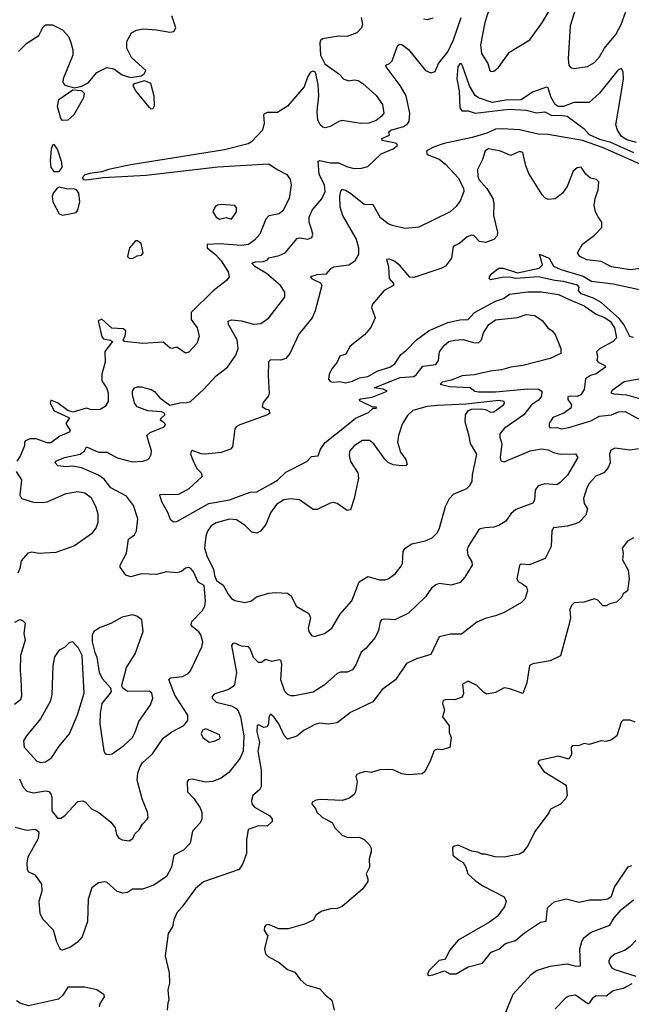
# Model space of a CAD drawing. Extents: x 1603745 to 1745082, y 385868 to 533966.
# Tile 143 of 256: x 1621593 to 1625182, y 450320 to 456092. Entities that reach past the tile are written whole.
import ezdxf

# ---------------------------------------------------------------- set-up
doc = ezdxf.new("R2010")
doc.units = 0

msp = doc.modelspace()

# ---------------------------------------------------------------- linework, layer by layer
at = {"layer": '0CON20XD'}
for points in [[(1624854.2, 456155), (1624823.9, 456056.1), (1624812.2, 455862.2), (1624815.6, 455825), (1624825, 455811.9), (1624845, 455806.4), (1624925, 455818.5), (1624965, 455840.9), (1624995.9, 455875), (1625025.2, 455924.8), (1625090.7, 456005), (1625122.8, 456065), (1625173.2, 456205)], [(1621585.7, 455905), (1621635, 455954.4), (1621705, 456000), (1621729.8, 456050.2), (1621745, 456062.9), (1621785, 456061.4), (1621845, 456032.5), (1621880.9, 455990.9), (1621890.9, 455965), (1621904.5, 455915), (1621904.5, 455885), (1621849.1, 455745), (1621846.9, 455725), (1621858.6, 455708.6), (1621915, 455692.5), (1621957.9, 455702.1), (1621995, 455721.4), (1622045, 455781.9), (1622105, 455812.2), (1622145, 455803.8), (1622195, 455768.5), (1622242.6, 455752.6), (1622306.6, 455763.4), (1622323.1, 455775), (1622333.8, 455795), (1622249.8, 455869.8), (1622222.1, 455925), (1622222.2, 455965), (1622250, 456015), (1622278.7, 456031.3), (1622317.9, 456037.9), (1622395, 456033.1), (1622475, 456018.8), (1622496.7, 456023.3), (1622510, 456045), (1622485.9, 456114.1)], [(1622604.2, 452534.2), (1622598.8, 452545), (1622604, 452565), (1622663.7, 452626.3), (1622678.9, 452655), (1622683.3, 452685), (1622675.9, 452775.9), (1622640, 452795), (1622612.5, 452855), (1622597.5, 452875), (1622585, 452880), (1622565, 452876.7), (1622542.7, 452857.3), (1622515, 452850), (1622455, 452855.6), (1622395, 452840.6), (1622305, 452844.5), (1622245, 452826.9), (1622216.6, 452836.6), (1622183.4, 452883.4), (1622181.9, 452895), (1622220.5, 452965), (1622232, 453048), (1622267.3, 453072.7), (1622278.6, 453095), (1622286.6, 453166.6), (1622261.8, 453245), (1622219.5, 453299.5), (1622128.5, 453348.5), (1622088.2, 453398.2), (1622055, 453421.9), (1621955, 453464.7), (1621905, 453474.5), (1621865, 453470.4), (1621816.5, 453476.5), (1621801.4, 453495), (1621806, 453505), (1621856.2, 453525), (1621947.1, 453545), (1621973.1, 453565), (1621985, 453588.8), (1622055, 453557.1), (1622105, 453557.5), (1622165, 453524.6), (1622255, 453500), (1622315, 453503.8), (1622345, 453514.5), (1622355.3, 453524.7), (1622365, 453543.3), (1622366.4, 453565), (1622339.1, 453655), (1622357.7, 453672.3), (1622440.8, 453705), (1622448.8, 453715), (1622443.8, 453725), (1622418.8, 453745), (1622421.2, 453755), (1622443.8, 453775), (1622443.3, 453785), (1622424.4, 453794.4), (1622345, 453799), (1622283, 453823), (1622266.3, 453846.3), (1622255.5, 453895), (1622255.6, 453915), (1622266.7, 453933.3), (1622285, 453940.6), (1622305, 453940), (1622365, 453924.5), (1622385, 453913.3), (1622415, 453875.6), (1622475, 453831.9), (1622533.2, 453846.8), (1622575, 453847.8), (1622595.7, 453854.3), (1622674, 453926), (1622745.7, 454005), (1622812, 454055), (1622862.2, 454125), (1622874.6, 454165), (1622870, 454215), (1622818.8, 454305), (1622815.7, 454325), (1622836.4, 454333.6), (1622895, 454326), (1622965, 454307.7), (1623007.9, 454312.1), (1623054.4, 454345), (1623148.1, 454465), (1623148.9, 454495), (1623123.5, 454535), (1623040.4, 454605), (1622972.1, 454645), (1622955.8, 454665), (1622977.1, 454672.9), (1623024.6, 454675.4), (1623046.2, 454685), (1623055, 454695.7), (1623115, 454709.7), (1623150, 454725), (1623220.6, 454809.4), (1623235, 454814.4), (1623284.1, 454805.9), (1623306.7, 454815), (1623313.8, 454835), (1623306.1, 454863.9), (1623290.8, 454905), (1623292.1, 454935), (1623310, 454975), (1623365, 455042.2), (1623385.8, 455085), (1623382.4, 455125), (1623349.5, 455185), (1623345, 455262.9), (1623355, 455266), (1623415, 455253.6), (1623465, 455252.3), (1623511.2, 455231.2), (1623555, 455220), (1623598.6, 455221.4), (1623635, 455231.1), (1623715, 455305.6), (1623784, 455335), (1623809.2, 455355), (1623806, 455365), (1623798, 455368), (1623720, 455385), (1623717.5, 455395), (1623762.5, 455415), (1623758.8, 455435), (1623771.2, 455445), (1623845, 455466.1), (1623868.9, 455481.1), (1623878.5, 455495), (1623882.7, 455545), (1623860.8, 455645), (1623826.5, 455706.5), (1623744, 455815), (1623742, 455825), (1623763.8, 455836.2), (1623778.8, 455851.2), (1623810.3, 455939.7), (1623821.4, 455948.6), (1623835, 455947.8), (1623875, 455917.9), (1623975, 455794.2), (1624005, 455780), (1624031.2, 455788.8), (1624051.1, 455835), (1624105, 455903.3), (1624138.3, 455975), (1624183.2, 456105)], [(1623596.5, 456105), (1623604.4, 456065), (1623598.1, 456045), (1623572, 456015), (1623515, 455994.4), (1623464.5, 455995.5), (1623369.3, 455980.7), (1623358.8, 455971.2), (1623354.3, 455955.7), (1623357.8, 455885), (1623383, 455833), (1623465, 455774.2), (1623495, 455744), (1623524.2, 455734.2), (1623555, 455739.2), (1623580, 455735), (1623607.4, 455717.4), (1623685, 455647.1), (1623721.9, 455595), (1623728.9, 455545), (1623714.3, 455525), (1623685, 455501.9), (1623642.5, 455485), (1623595, 455483.3), (1623485, 455501.2), (1623465, 455496), (1623414.4, 455465.6), (1623385, 455458.6), (1623371.3, 455461.3), (1623355.8, 455475), (1623343.3, 455505), (1623338.8, 455555), (1623347.9, 455645), (1623345, 455712.5), (1623328.8, 455785), (1623315, 455791.2), (1623298.8, 455785), (1623281.4, 455755), (1623261.5, 455698.5), (1623164.3, 455585), (1623105, 455548.8), (1623045, 455547.8), (1623028.8, 455541.2), (1623024, 455535), (1623027.9, 455485), (1623017.3, 455445), (1622954.1, 455375.9), (1622932.9, 455365), (1622795, 455329.1), (1622245, 455240.5), (1622115, 455214.6), (1622075, 455200.5), (1622005, 455191.1)], [(1624349.1, 456160.9), (1624322.5, 456075), (1624297.8, 455945), (1624303.8, 455895), (1624340, 455835), (1624351.2, 455795), (1624358.3, 455788.3), (1624375, 455790), (1624399.7, 455810.3), (1624467.8, 455902.2), (1624586.1, 455973.9), (1624661.7, 456078.3), (1624706.6, 456153.4)], [(1624017.9, 456102.1), (1623985, 456090.8), (1623962.5, 456095)], [(1625211.9, 455371.9), (1625155, 455387.8), (1625125, 455408.1), (1625100, 455445), (1625091.5, 455475), (1625121.2, 455648.8), (1625135.5, 455745.5), (1625134.2, 455785), (1625125, 455806.7), (1625105, 455798.8), (1624995, 455660.6), (1624935, 455606.9), (1624845, 455607.5), (1624785, 455584), (1624752.7, 455582.7), (1624734.5, 455594.5), (1624710.6, 455640.6), (1624695, 455692.5), (1624685, 455697.5), (1624602.1, 455667.9), (1624535, 455622.5), (1624445, 455620), (1624365, 455607.8), (1624285, 455633.5), (1624265, 455648.1), (1624232.6, 455705), (1624191.7, 455821.7), (1624185, 455832.9), (1624175, 455833.3), (1624163.8, 455815), (1624158.6, 455745), (1624172.5, 455675), (1624176.2, 455575), (1624188.2, 455558.2), (1624225, 455558.3), (1624265.2, 455545.2), (1624465, 455567.4), (1624565, 455562.3), (1624625, 455545.8), (1624675, 455551.2), (1624715, 455530.5), (1624765, 455533.5), (1624805, 455526), (1624904, 455455), (1624935, 455418.5), (1624995, 455392.1), (1625056.1, 455376.1), (1625193.8, 455313.8)], [(1622365, 455567.5), (1622355, 455577.5), (1622275, 455675.7), (1622259.5, 455705), (1622263.1, 455716.9), (1622325, 455735.4), (1622360.3, 455720.3), (1622379.2, 455645), (1622381.2, 455585), (1622375, 455570), (1622365, 455567.5)], [(1621845, 455500.9), (1621835, 455512.5), (1621815.7, 455584.3), (1621823.5, 455625), (1621905, 455680.8), (1621955, 455678), (1621971.9, 455661.9), (1621968.1, 455635), (1621910, 455535), (1621875, 455502.5), (1621845, 455500.9)], [(1625234.6, 455244.6), (1625012.9, 455342.9), (1624895, 455384.7), (1624695, 455420.2), (1624635, 455421.2), (1624525, 455447.4), (1624425, 455453.3), (1624385, 455449.8), (1624335, 455427.1), (1624247.8, 455402.2), (1624084.3, 455365.7), (1624021.2, 455345), (1623984.5, 455325), (1623979.5, 455315), (1623985, 455301.9), (1624055, 455274.6), (1624092.1, 455245), (1624165, 455165.5), (1624198.2, 455105), (1624198.5, 455085), (1624180, 455035), (1624155, 454998.1), (1624119.4, 454965), (1623935, 454876.2), (1623855, 454867.3), (1623780, 454885), (1623755, 454896.5), (1623710.6, 454930.6), (1623667.1, 455007.1), (1623615, 455009.1), (1623535, 455073.8), (1623505, 455091.9), (1623483.5, 455096.5), (1623475, 455086.7), (1623470, 455055), (1623471.2, 454995), (1623488, 454945), (1623568, 454805), (1623581.9, 454755), (1623581.1, 454715), (1623556.7, 454675), (1623525, 454653.6), (1623435, 454641.1), (1623417.6, 454632.4), (1623389.4, 454600.6), (1623336, 454596), (1623300, 454585), (1623306.2, 454575), (1623325, 454565.6), (1623358.9, 454548.9), (1623366.5, 454535), (1623326.9, 454385), (1623309.2, 454345), (1623231.4, 454248.6), (1623178, 454135), (1623154.2, 454105.8), (1623125, 454097.1), (1623065, 454099.2), (1623052.8, 454087.2), (1623050.9, 454005), (1623057.7, 453902.3), (1623053.6, 453886.4), (1623022.5, 453847.5), (1623016.2, 453825), (1623035, 453811.2), (1623055.9, 453805.9), (1623060, 453785), (1623046.7, 453775), (1622885, 453718.2), (1622864.2, 453705), (1622855.6, 453694.4), (1622841.2, 453588.8), (1622830, 453575), (1622774.5, 453554.5), (1622685.4, 453545.4), (1622658, 453548), (1622605, 453566), (1622598.3, 453561.7), (1622596, 453545), (1622615, 453496.7), (1622635, 453460), (1622658.8, 453435), (1622663.3, 453415), (1622585, 453342.5), (1622525, 453308.8), (1622413.8, 453306.2), (1622425, 453267.5), (1622461.1, 453205), (1622476, 453165), (1622495, 453149.4), (1622515, 453151.5), (1622703.2, 453256.8), (1622825, 453278.5), (1622945, 453321.8), (1622985, 453324.4), (1623069.3, 453370.7), (1623106.2, 453393.8), (1623155, 453440.7), (1623278.4, 453501.6), (1623305, 453531.9), (1623345.4, 453534.6), (1623358.8, 453575), (1623385, 453614.6), (1623509, 453711), (1623563.8, 453756.2), (1623640.7, 453789.3), (1623665, 453812.5), (1623687.5, 453815), (1623685, 453820), (1623665, 453820), (1623588.3, 453858.3), (1623587.5, 453865), (1623595, 453870), (1623661.2, 453878.8), (1623750, 453915), (1623725, 453926.7), (1623672.5, 453935), (1623825, 453994.5), (1623905, 454000), (1623919.9, 454010.1), (1623958.6, 454061.4), (1624035, 454070), (1624051.5, 454095), (1624057.1, 454145), (1624086.3, 454183.7), (1624112, 454205), (1624145, 454214.5), (1624195, 454218.2), (1624255, 454199.6), (1624285, 454197.9), (1624302.5, 454215), (1624314.1, 454255.9), (1624345.3, 454305), (1624385, 454333.1), (1624515, 454345.8), (1624565, 454364.2), (1624615, 454358), (1624659.5, 454329.5), (1624692.5, 454285), (1624717.7, 454267.7), (1624735, 454246.7), (1624768.5, 454165), (1624767.9, 454135), (1624705, 454106.4), (1624545.3, 454064.7), (1624475, 454055.5), (1624420.3, 454039.7), (1624355, 454031.8), (1624260.3, 454009.7), (1624190, 454005), (1624125, 453978.8), (1624073, 453967), (1624060, 453955), (1624115, 453942.9), (1624236.2, 453936.2), (1624263.8, 453913.8), (1624285, 453910), (1624385, 453910.5), (1624575, 453928.8), (1624637.1, 453927.1), (1624657.1, 453915), (1624654.5, 453885), (1624638.3, 453861.7), (1624596.4, 453833.6)], [(1621825, 455201.6), (1621842.8, 455225), (1621839.6, 455255), (1621815, 455332.5), (1621795, 455360.6), (1621785, 455357.5), (1621776.8, 455333.2), (1621771, 455265), (1621775, 455225.8), (1621792.5, 455202.5), (1621825, 455201.6)], [(1625254.7, 454635.3), (1625175, 454625.3), (1625065, 454643.1), (1625005, 454673.9), (1624920, 454685), (1624880.8, 454705), (1624867.1, 454725), (1624895, 454777.1), (1624965, 454829.5), (1625009.1, 454875), (1625009.6, 454905), (1624987.5, 454937.5), (1624971.9, 454965), (1624964.3, 455005), (1624970.6, 455045), (1624988.1, 455095), (1624992.3, 455142.3), (1624976.7, 455155), (1624943.2, 455163.2), (1624915, 455186.2), (1624887, 455227), (1624865, 455224.2), (1624840.6, 455205), (1624806.2, 455113.8), (1624778.9, 455075), (1624735, 455042.7), (1624695, 455038.5), (1624675, 455048.1), (1624658.9, 455065), (1624581.2, 455191.2), (1624563.6, 455236.4), (1624545, 455313.3), (1624525, 455318.8), (1624475, 455296.9), (1624415, 455322), (1624343.8, 455336.2), (1624325, 455323.3), (1624308.2, 455271.8), (1624280, 455215), (1624280.6, 455175), (1624287.8, 455155), (1624333.6, 455103.6), (1624369.6, 455045), (1624376.2, 455015), (1624372.5, 454945), (1624397.4, 454847.4), (1624394.2, 454825), (1624375, 454804), (1624326.4, 454786.4), (1624291.7, 454791.7), (1624257.3, 454827.3), (1624245, 454829.2), (1624219.7, 454820.3), (1624175, 454782.5), (1624137.5, 454762.5), (1624126.7, 454695), (1624092, 454648), (1624065, 454633.2), (1623905, 454580), (1623882.6, 454582.6), (1623825, 454648.8), (1623795, 454673.8), (1623765, 454688), (1623745, 454686.7), (1623756.9, 454645), (1623761.9, 454575), (1623786.2, 454545), (1623786.7, 454535), (1623731.2, 454505), (1623662.9, 454425), (1623657.1, 454405), (1623679.2, 454345), (1623653, 454287), (1623616.2, 454245), (1623531.3, 454178.7), (1623507.5, 454132.5), (1623470.9, 454119.1), (1623456.2, 454083.8), (1623423.8, 454045), (1623408.8, 454015), (1623405.6, 453985.6), (1623415, 453971.4), (1623435, 453966.9), (1623471.1, 453971.1), (1623504.4, 453964.4), (1623545, 453973.8), (1623587.4, 453992.6), (1623635, 454000.8), (1623695, 454034.8), (1623764.6, 454055), (1623795.2, 454075), (1623829.9, 454130.1), (1623863.1, 454155), (1623921.5, 454215), (1623995, 454269.4), (1624105, 454316.3), (1624175, 454332.8), (1624224.8, 454335.2), (1624262.5, 454375), (1624385, 454441.8), (1624431.3, 454458.7), (1624466.6, 454483.4), (1624575, 454497.8), (1624655, 454496), (1624755, 454481.7), (1624813.3, 454453.3), (1624904.4, 454415), (1624975, 454365.9), (1625025, 454347), (1625057.4, 454325), (1625082.5, 454285), (1625095, 454227.5), (1625075.6, 454205), (1624995, 454162.9), (1624977.5, 454145), (1624984, 454115), (1624980, 454095), (1624987.5, 454085), (1625026.7, 454065), (1625030, 454055), (1624975, 454016.1), (1624942.9, 454007.1), (1624912.7, 453987.3), (1624905.9, 453925), (1624885, 453893.1), (1624865, 453883.2), (1624824.4, 453885.6), (1624809.3, 453880.7), (1624808.7, 453865), (1624830, 453835), (1624827.8, 453815), (1624786.9, 453785), (1624720.5, 453759.5), (1624700.5, 453725), (1624700, 453705), (1624705, 453700), (1624745, 453700.9), (1624775, 453693.8), (1624815, 453701.2), (1624945, 453741.3), (1624995, 453768.4), (1625065, 453775.9), (1625106.6, 453793.4), (1625145, 453796.4), (1625225, 453751.6)], [(1622005, 455191.1), (1621975, 455182.5), (1621960, 455165), (1621966.7, 455155), (1621985, 455153.8), (1622083.7, 455166.3), (1622335, 455180.2), (1622755, 455229.3), (1623055, 455247.5), (1623103.8, 455213.8), (1623160.8, 455185), (1623180, 455155), (1623185.5, 455125), (1623174.5, 455045), (1623137.7, 454972.3), (1623115, 454954.5), (1623055, 454943.1), (1623036.9, 454923.1), (1623002.5, 454835), (1622971, 454799), (1622934.8, 454775.2), (1622895, 454768.5), (1622765, 454778.8), (1622693.3, 454775), (1622694, 454755), (1622744, 454714), (1622775, 454677.9), (1622816.2, 454615), (1622822.5, 454585), (1622807.5, 454562.5), (1622727.8, 454502.2), (1622599.6, 454375), (1622600, 454335), (1622634.3, 454285), (1622645.7, 454235), (1622632.5, 454195), (1622585, 454143.8), (1622565, 454137.5), (1622515, 454172.9), (1622485, 454165.7), (1622475, 454169.4), (1622435, 454201.3), (1622315, 454193.7), (1622207.5, 454205), (1622200, 454215), (1622212.5, 454237.5), (1622215, 454267.5), (1622200.3, 454280.3), (1622134.6, 454284.6), (1622075, 454336), (1622054, 454326), (1622075, 454233.1), (1622085, 454222.3), (1622124.3, 454214.3), (1622137.5, 454205), (1622092, 454148), (1622094, 454085), (1622075.4, 454015), (1622075.6, 453975), (1622101.9, 453935), (1622112.5, 453905), (1622111.8, 453855), (1622095.4, 453825), (1622065, 453807.4), (1622015.3, 453805.3), (1621985, 453814.4), (1621905, 453790.8), (1621875, 453800.8), (1621815, 453845.5), (1621775, 453862.5), (1621772, 453845), (1621795, 453800), (1621880.7, 453760.7), (1621883.3, 453755), (1621863.8, 453725), (1621890, 453685), (1621883.3, 453675), (1621828.7, 453651.3), (1621775, 453612.2), (1621755, 453611.1), (1621690, 453635), (1621655, 453635.3), (1621626.4, 453623.6), (1621620.8, 453615), (1621621.4, 453595), (1621595.6, 453534.4), (1621575.7, 453504.3)], [(1621845, 454945.8), (1621885, 454954.2), (1621925, 454962), (1621934.3, 454975.7), (1621946.7, 455025), (1621940.5, 455075), (1621926.5, 455095), (1621915, 455099), (1621865, 455100.3), (1621825, 455110.7), (1621813, 455105), (1621790.3, 455075), (1621784.5, 455055), (1621787.8, 455025), (1621825, 454954), (1621845, 454945.8)], [(1622765, 454922), (1622805, 454932.5), (1622835, 454923.3), (1622866, 454965), (1622865, 454990), (1622855, 455002.5), (1622775, 455009.4), (1622754.5, 455005.5), (1622740, 454995), (1622726.2, 454965), (1622745, 454933.8), (1622765, 454922)], [(1622255, 454692.5), (1622282.3, 454707.7), (1622307.7, 454712.3), (1622316.7, 454725), (1622305, 454780), (1622285, 454796.7), (1622272.5, 454795), (1622236.7, 454755), (1622226.2, 454705), (1622235, 454694), (1622255, 454692.5)], [(1625195, 454228.6), (1625173.9, 454235), (1625138.5, 454305), (1625109.9, 454339.9), (1625005, 454433.7), (1624959.4, 454459.4), (1624887, 454485), (1624872.4, 454505), (1624876.2, 454525), (1624866.8, 454536.8), (1624785, 454558.3), (1624733.3, 454563.3), (1624635, 454584.8), (1624505.3, 454575.3), (1624465, 454582.2), (1624425, 454580), (1624355, 454568.1), (1624348.1, 454575), (1624350, 454585), (1624363.8, 454605), (1624405, 454635.4), (1624430, 454635), (1624515, 454608), (1624641.4, 454635), (1624660.9, 454655), (1624643, 454717), (1624699.2, 454695), (1624725, 454646.9), (1624767.6, 454627.6), (1624899.4, 454589.4), (1624948.9, 454558.9), (1625075.8, 454544.2), (1625246.9, 454506.9)], [(1625235, 453986.9), (1625140.3, 453969.7), (1625070.5, 453919.5), (1625061.2, 453905), (1625078.8, 453898.8), (1625153.6, 453893.6), (1625235, 453869.7)], [(1623323.8, 452476.2), (1623335, 452480), (1623382.5, 452495), (1623423.8, 452525), (1623473.1, 452606.9), (1623541.1, 452685), (1623585, 452797.5), (1623635, 452828.9), (1623705, 452808.9), (1623735, 452807.8), (1623755.4, 452814.6), (1623796.1, 452843.9), (1623832.1, 452887.9), (1623840, 452905), (1623843.3, 452975), (1623854.3, 452995), (1623895, 453020.5), (1623972.4, 453037.6), (1624014.3, 453055.7), (1624042.9, 453085), (1624054.3, 453105), (1624091.6, 453238.4), (1624115.5, 453285), (1624139.5, 453310.5), (1624216.2, 453345), (1624235, 453361.2), (1624248.6, 453385), (1624250.5, 453425), (1624275.4, 453545), (1624238.1, 453608.1), (1624230.9, 453650.9), (1624206.5, 453735), (1624209.4, 453775), (1624225, 453800), (1624245, 453808.6), (1624295, 453811.4), (1624327.1, 453807.1), (1624355, 453790.8), (1624375, 453793.1), (1624432.5, 453835), (1624438.6, 453845), (1624435.7, 453855), (1624405, 453860.3), (1624210.7, 453839.3), (1624045, 453831.3), (1623985, 453824.1), (1623899.1, 453800.9), (1623868.5, 453771.5), (1623838.1, 453721.9), (1623815, 453653.8), (1623810, 453615), (1623826.9, 453556.9), (1623858, 453515), (1623866.7, 453485), (1623861.7, 453478.3), (1623835, 453476), (1623785, 453483.5), (1623755, 453496.9), (1623735.3, 453515.3), (1623670.5, 453605), (1623645, 453625.5), (1623605, 453625.6), (1623555, 453594.2), (1623527.6, 453562.4), (1623525.6, 453535), (1623533.3, 453503.3), (1623576.5, 453435), (1623581.5, 453405), (1623556, 453285), (1623535, 453218.8), (1623515, 453216), (1623455.5, 453255.5), (1623435, 453261.4), (1623415, 453257.8), (1623338.3, 453221.7), (1623315, 453221.4), (1623235, 453278.5), (1623185, 453284), (1623142.3, 453277.7), (1623099.6, 453250.4), (1623065, 453201.4), (1623037, 453133), (1623005.7, 453094.3), (1622985, 453082.9), (1622955, 453087.8), (1622916.4, 453126.4), (1622865, 453160), (1622825, 453164.4), (1622745, 453143.5), (1622715.8, 453125), (1622695.5, 453094.5), (1622684.5, 453065), (1622678.2, 452995), (1622692.7, 452942.7), (1622730.8, 452870.8), (1622736.2, 452835), (1622748.8, 452805), (1622787.8, 452777.8), (1622815.6, 452725), (1622835, 452700), (1622855, 452687.5), (1622915, 452675.7), (1622953.3, 452685), (1622981.7, 452708.3), (1623055, 452730.5), (1623095, 452734.4), (1623165, 452730), (1623185.8, 452715.8), (1623215, 452653.3), (1623290.5, 452610.5), (1623300, 452585), (1623286, 452525), (1623289.2, 452505), (1623305, 452482.5), (1623323.8, 452476.2)], [(1624596.4, 453833.6), (1624551.8, 453775), (1624436.7, 453695), (1624411.4, 453665), (1624410.5, 453645), (1624422.5, 453605), (1624411.8, 453525), (1624416.8, 453506.8), (1624435, 453500.8), (1624587.5, 453565), (1624655, 453576.9), (1624695, 453571.1), (1624725, 453554.6), (1624765, 453544.6), (1624855, 453548), (1624867.5, 453525), (1624807.1, 453422.9), (1624765, 453378.9), (1624745, 453365.6), (1624675, 453370.8), (1624635, 453359.4), (1624617.1, 453335), (1624614.2, 453275), (1624605, 453258), (1624505, 453220), (1624474.8, 453195.2), (1624445, 453153.5), (1624405, 453127.5), (1624375, 453116.5), (1624325, 453113.5), (1624295, 453107.8), (1624285, 453100), (1624223.8, 453005), (1624219.1, 452985), (1624222.6, 452952.6), (1624245.7, 452915), (1624247.5, 452895), (1624205, 452824), (1624177, 452793), (1624125, 452778.1), (1624055, 452786.9), (1624035, 452780), (1624010.4, 452759.6), (1623975, 452708.1), (1623875, 452613.2), (1623795, 452573.9), (1623735, 452578.2), (1623716.1, 452573.9), (1623708.1, 452561.9), (1623698.1, 452511.9), (1623678.6, 452471.4), (1623623.6, 452406.4), (1623596.1, 452383.9), (1623565, 452311.2), (1623545, 452282), (1623515, 452267.5), (1623475, 452267.8), (1623455, 452260), (1623379.3, 452190.7), (1623315, 452150.4), (1623205, 452128.5), (1623185, 452127.8), (1623166.2, 452136.2), (1623149.5, 452155), (1623125, 452223.3), (1623131.2, 452315), (1623125, 452335.8), (1623115, 452338.9), (1623075, 452330.6), (1623035, 452341.4), (1623012.5, 452325), (1622995, 452324), (1622965, 452352.5), (1622945.6, 452405), (1622935.4, 452415.4), (1622895, 452420), (1622855, 452436.7), (1622843.3, 452435), (1622836.2, 452423.8), (1622865.4, 452265), (1622852.9, 452195), (1622845, 452182.9), (1622818, 452165), (1622735, 452137.9), (1622721.9, 452125), (1622721.9, 452115), (1622745, 452091.5), (1622835, 452069.3), (1622862.7, 452055), (1622875, 452040), (1622887.9, 452005), (1622908.8, 451895), (1622904.3, 451805.7), (1622886.8, 451763.2), (1622821.2, 451678.8), (1622774.7, 451645.3), (1622725, 451626.2), (1622682.7, 451622.7), (1622605, 451640.8), (1622584.3, 451635.7), (1622576.2, 451625), (1622577.1, 451565), (1622615, 451527.1), (1622652.6, 451472.6), (1622661.5, 451445), (1622661.4, 451405), (1622652.5, 451385), (1622607.5, 451335), (1622592.5, 451265), (1622555, 451223.1), (1622498, 451195), (1622483.5, 451125), (1622455, 451069.2), (1622380.5, 451019.5), (1622314.4, 450995.6), (1622255, 450995.7), (1622225, 450975.8), (1622197.9, 450972.1), (1622165, 450982.2), (1622105, 451035.6), (1622090.8, 451039.2), (1622055, 451033.3), (1622016.4, 451003.6), (1621994.3, 450935.7), (1621990, 450805), (1621960, 450715), (1621932.5, 450685), (1621892, 450655), (1621845, 450637.9), (1621835, 450639.1), (1621828.6, 450648.6), (1621810, 450685), (1621790.8, 450755), (1621729.6, 450819.6), (1621712.5, 450852.5), (1621708.2, 450925), (1621724.6, 450985), (1621722.9, 451025), (1621685, 451077.1), (1621645.7, 451095.7), (1621638.3, 451108.3), (1621636.8, 451146.8), (1621643.5, 451185), (1621703.8, 451295), (1621707.3, 451327.3), (1621685, 451344.6), (1621635, 451340), (1621566.8, 451356.8)], [(1625225, 453576.2), (1625175, 453568.8), (1625085, 453580.4), (1625061.8, 453568.2), (1625054.7, 453545.3), (1625057.1, 453495), (1625045, 453462.5), (1625020.8, 453435), (1624974.2, 453415.8), (1624935, 453374.2), (1624921.7, 453348.3), (1624900.7, 453285), (1624906, 453256), (1624924.3, 453225), (1624915, 453188), (1624875, 453147.1), (1624854, 453136), (1624805, 453122.7), (1624725, 453114), (1624715.6, 453095), (1624710.8, 453005), (1624675.6, 452934.4), (1624585, 452896), (1624535, 452900), (1624525, 452892.5), (1624510, 452815), (1624517.9, 452797.9), (1624545, 452783.6)], [(1621573.1, 453443.1), (1621604.2, 453395), (1621594.3, 453305), (1621603.3, 453285), (1621673.8, 453263.8), (1621725, 453261.8), (1621755, 453265.5), (1621866.2, 453313.8), (1621933.8, 453326.2), (1621975, 453317.9), (1622011.5, 453291.5), (1622040.4, 453235), (1622052.5, 453195), (1622052.2, 453145), (1622041.9, 453115), (1622015, 453078.6), (1621915, 453008.5), (1621805, 452968.1), (1621706.1, 452963.9), (1621665, 452971.4), (1621640, 452965), (1621600.9, 452919.1), (1621594.5, 452875), (1621581.7, 452848.3)], [(1625195, 453055.8), (1625160, 453035), (1625128.8, 452995), (1625133.8, 452965), (1625130.8, 452925), (1625164, 452865), (1625168.8, 452815), (1625158.8, 452745), (1625135, 452726.2), (1625124, 452705), (1625095, 452678), (1625055, 452668.8), (1625034.3, 452655.7), (1625015, 452655.8), (1624985, 452688.6), (1624965, 452696.7), (1624902.4, 452677.6), (1624845.8, 452674.2), (1624831.2, 452658.8), (1624820.8, 452635), (1624824.4, 452585), (1624815, 452542.5), (1624766.1, 452363.9), (1624706.4, 452333.6), (1624605, 452316.2), (1624585, 452306.2), (1624569.2, 452205), (1624545, 452142.5), (1624470, 452170), (1624435, 452176), (1624385, 452148.8), (1624335, 452138.8), (1624315, 452149.2), (1624275, 452188.6), (1624225, 452213.8), (1624192.3, 452197.7), (1624197.1, 452142.9), (1624188.8, 452121.2), (1624145, 452104.3), (1624095, 452107.3), (1624077.8, 452102.2), (1624073.1, 452085), (1624085.8, 452045), (1624074.2, 452005), (1624113, 451953), (1624114.1, 451914.1), (1624123.9, 451883.9), (1624116.7, 451825), (1624067.7, 451812.3), (1624043.9, 451816.1), (1624025, 451807.5), (1624001.2, 451745), (1623970, 451685), (1623955, 451672), (1623874.1, 451665.9), (1623835, 451670.8), (1623785, 451694.2), (1623754.1, 451695.9), (1623705.7, 451694.3), (1623655, 451679.2), (1623625, 451685.6), (1623587.5, 451675), (1623571.7, 451668.3), (1623565.8, 451655), (1623572.5, 451625), (1623563.3, 451565), (1623555, 451550), (1623524.2, 451525.8), (1623485, 451515.6), (1623359.1, 451520.9), (1623333.1, 451516.9), (1623310, 451505), (1623307.5, 451495), (1623330, 451465), (1623336.2, 451446.2), (1623370, 451415), (1623427, 451387), (1623441.9, 451355), (1623485, 451312.5), (1623517.8, 451297.8), (1623585, 451300), (1623615, 451286), (1623646, 451255), (1623655.8, 451235), (1623655.8, 451215), (1623643.6, 451173.6), (1623646.2, 451125), (1623626.7, 451085), (1623636.4, 451056.4), (1623635, 451040), (1623603.9, 450996.1), (1623486.1, 450893.9), (1623455, 450881.2), (1623419.3, 450880.7), (1623365, 450866.7), (1623332.5, 450845), (1623315, 450813.3), (1623265, 450790), (1623167.7, 450762.3), (1623112.5, 450762.5), (1623055, 450788), (1623037.5, 450785), (1623030, 450775), (1623027.5, 450755), (1623040.7, 450730.7), (1623050, 450725), (1623028.8, 450645), (1623035, 450616.7), (1623051.3, 450601.3), (1623116, 450565), (1623165, 450524.3), (1623208.3, 450508.3), (1623238, 450465), (1623273.8, 450435), (1623355, 450411.9), (1623385, 450375.8), (1623425, 450343.8), (1623439.2, 450285)], [(1624545, 452783.6), (1624566.8, 452766.8), (1624572.7, 452745), (1624558.1, 452695), (1624538, 452675), (1624435, 452616.2), (1624385, 452596.8), (1624325, 452582.9), (1624275, 452559.6), (1624185, 452490), (1624120.8, 452489.2), (1624055.4, 452474.6), (1624005, 452370), (1623921.2, 452345), (1623861.9, 452318.1), (1623797.8, 452222.2), (1623720, 452165), (1623665, 452094.2), (1623535, 452031.1), (1623455, 451970), (1623405, 451962.2), (1623355, 451968), (1623325, 451960.8), (1623293.8, 451943.8), (1623262.5, 451927.5), (1623218.3, 451891.7), (1623165, 451873.8), (1623145, 451896.2), (1623114.6, 451965), (1623085, 452005.6), (1623065, 452021.2), (1623055.5, 452004.5), (1623053.6, 451965), (1623045, 451946), (1623025, 451943.3), (1622995, 451958), (1622985.9, 451954.1), (1622985, 451917.5), (1623000.4, 451855), (1622990.7, 451805), (1623010.9, 451695), (1623010.6, 451595), (1623001.4, 451578.6), (1622961.4, 451545), (1622953.1, 451515), (1622955.5, 451495.5), (1622970, 451475), (1623060.8, 451425), (1623074.2, 451405), (1623075, 451392.5), (1623045, 451364.2), (1622995, 451366), (1622934.2, 451345.8), (1622923.1, 451285), (1622924.4, 451205), (1622903.1, 451145), (1622880.2, 451109.8), (1622671.7, 451038.3), (1622625, 450998.6), (1622545, 450889.2), (1622515, 450857.5), (1622497.1, 450815), (1622488.8, 450775), (1622464, 450735), (1622445.8, 450605), (1622470, 450505), (1622472, 450445), (1622462, 450405), (1622468.8, 450345), (1622461.7, 450328.3), (1622458, 450285)], [(1622115, 451784), (1622135, 451789.2), (1622205, 451836.9), (1622255, 451884.2), (1622271.5, 451915), (1622291.9, 451978.1), (1622361.1, 452075), (1622374.3, 452115), (1622368.6, 452145), (1622355.4, 452155.4), (1622225, 452153.8), (1622196.2, 452176.2), (1622191.7, 452191.7), (1622220, 452295), (1622270, 452375), (1622317.5, 452505), (1622310, 452575), (1622281.2, 452595), (1622255, 452603.5), (1622195, 452589.6), (1622126.9, 452553.1), (1622065, 452530), (1622028.8, 452505), (1622018, 452485), (1622017.5, 452445), (1622033, 452383), (1622046.2, 452355), (1622058.6, 452265), (1622078.7, 452228.7), (1622126.7, 452175), (1622130, 452155), (1622123.8, 452145), (1622075, 452084.2), (1622064.7, 452025), (1622064, 451965), (1622087, 451807), (1622095, 451788.8), (1622115, 451784)], [(1621565, 452560.8), (1621593, 452577), (1621610.3, 452570.3), (1621624.2, 452554.2), (1621617.8, 452495), (1621625.6, 452455), (1621598.2, 452365), (1621595.4, 452275), (1621600.7, 452230.7), (1621603.4, 452126.6), (1621598.1, 452105), (1621562.4, 452077.6)], [(1621591.8, 451641.8), (1621612.6, 451592.6), (1621635, 451570), (1621675, 451559.1), (1621745, 451571.1), (1621765, 451568), (1621776, 451555), (1621781.4, 451535), (1621781.5, 451455), (1621815, 451411.9), (1621835, 451410.6), (1621855, 451424.4), (1621935, 451510), (1621962.6, 451512.6), (1621978.6, 451505), (1622015, 451465.7), (1622057.1, 451445), (1622125, 451390.8), (1622141.1, 451371.1), (1622154.2, 451355), (1622161.9, 451315), (1622175, 451294), (1622195, 451284), (1622235, 451278.8), (1622257.3, 451292.7), (1622269.5, 451320.5), (1622295, 451343.8), (1622313.2, 451376.8), (1622341.2, 451405), (1622346.2, 451415), (1622343.9, 451446.1), (1622311.1, 451525), (1622282.5, 451635), (1622286.5, 451675), (1622299.5, 451715), (1622313.3, 451735), (1622372.3, 451787.7), (1622435, 451880.8), (1622485, 451917.5), (1622555.7, 451954.3), (1622580, 451985), (1622578.8, 452015), (1622503.2, 452133.2), (1622469.1, 452225), (1622478.8, 452235), (1622547.8, 452242.2), (1622581.2, 452258.8), (1622594.7, 452275.3), (1622662.1, 452415), (1622667.9, 452445), (1622656, 452486), (1622643.8, 452503.8), (1622604.2, 452534.2)], [(1621717.9, 451737.9), (1621745, 451742.2), (1621778.9, 451765), (1621825, 451833.1), (1621884.4, 451905), (1621932, 452018), (1621971.2, 452145), (1621960, 452365), (1621938.9, 452408.9), (1621905, 452444.3), (1621885, 452442), (1621855, 452412.9), (1621825, 452396), (1621796.7, 452356.7), (1621787.8, 452305), (1621781.8, 452135), (1621771.8, 452095), (1621715, 451994.3), (1621633.1, 451895), (1621615.8, 451865), (1621618.6, 451828.6), (1621694.3, 451745), (1621717.9, 451737.9)], [(1625203.9, 451973.9), (1625176.1, 451986.1), (1625133.6, 451986.4), (1625122.5, 451975), (1625096.2, 451895), (1625065, 451870), (1625035, 451861.2), (1625005, 451864), (1624935, 451844), (1624905, 451848.8), (1624875, 451836.7), (1624835, 451836.2), (1624829.2, 451825), (1624830, 451785), (1624815, 451757.5), (1624755, 451774.2), (1624640.7, 451749.3), (1624633.3, 451735), (1624668, 451685), (1624798.8, 451605), (1624806.2, 451545), (1624796.2, 451525), (1624765.5, 451494.5), (1624708.6, 451465), (1624697.9, 451442.1), (1624618, 451335), (1624573.1, 451246.9), (1624545, 451212), (1624525, 451200), (1624435, 451183.3), (1624383.9, 451183.9), (1624325, 451201.2), (1624305, 451200), (1624281.4, 451211.4), (1624247.1, 451217.1), (1624165, 451253.8), (1624137.5, 451245), (1624132.5, 451235), (1624133.8, 451195), (1624167, 451167), (1624195, 451152.5), (1624211.2, 451125), (1624223.3, 451085), (1624265.5, 451045.5), (1624311.4, 451015), (1624435, 450950.5), (1624447.3, 450925), (1624437.7, 450892.3), (1624394.1, 450835.9), (1624349, 450801), (1624165, 450696), (1624114.4, 450635.6), (1624096.2, 450595), (1624085, 450583.8), (1624053.6, 450576.4), (1623993.3, 450516.7), (1623986, 450496), (1623995, 450490), (1624017.8, 450492.2), (1624085, 450516), (1624118, 450498), (1624155, 450498.8), (1624225, 450540), (1624309.2, 450560.8), (1624360, 450625), (1624405, 450642.9), (1624443.8, 450676.2), (1624501.9, 450695), (1624555, 450738.9), (1624648.8, 450801.2), (1624682.7, 450807.3), (1624690.5, 450885), (1624728.6, 450921.4), (1624799.1, 450939.1), (1624875, 450920), (1624936.4, 450933.6), (1625005, 450932.1), (1625045, 450939), (1625066.1, 450955), (1625083, 451007), (1625163.2, 451126.8), (1625185, 451134)], [(1622705, 451857.5), (1622735, 451863.8), (1622765, 451877.5), (1622770, 451885), (1622765, 451900), (1622685.6, 451935.6), (1622665, 451926.7), (1622658.8, 451905), (1622667.5, 451885), (1622705, 451857.5)], [(1624439.5, 450260.5), (1624489.4, 450380.6), (1624595, 450495.8), (1624625, 450518.6), (1624705, 450544.4), (1624805, 450557.3), (1624855.5, 450544.5), (1624884.1, 450545.9), (1624880.3, 450645), (1624890.7, 450689.3), (1624905, 450711.1), (1624945.9, 450744.1), (1625055, 450784.4), (1625082.1, 450827.9), (1625125, 450875.5), (1625195, 450931.8)], [(1625209.1, 450695), (1625175, 450659.6), (1625145, 450638.2), (1625085, 450614.3), (1625057.9, 450592.1), (1625049.2, 450575), (1625050.8, 450565), (1625068, 450535), (1625085, 450524.6), (1625209.2, 450485)], [(1622060.8, 450305), (1622065.7, 450325), (1622090.6, 450365), (1622088.9, 450375), (1622045, 450405.8), (1621975, 450421.1), (1621875, 450421.4), (1621846.8, 450373.2), (1621820.5, 450349.5), (1621645, 450311.1), (1621595, 450326.6), (1621575, 450341.6)], [(1625185, 450440.9), (1625135, 450413.8), (1625075, 450400), (1625035, 450368.5), (1624975, 450369.6), (1624955, 450356.5), (1624935, 450326.9), (1624926.2, 450323.8), (1624855, 450373.3), (1624815, 450368.6), (1624799.8, 450360.2), (1624735, 450294.3)]]:
    msp.add_lwpolyline(points, dxfattribs=at)

doc.saveas('drawing.dxf')
